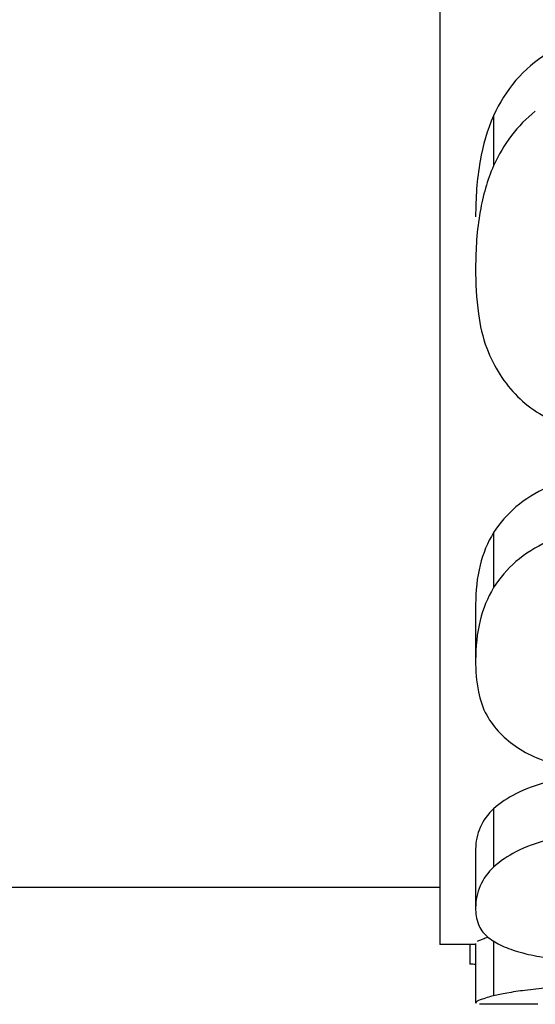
# Paper-space layout 'Sheet' of a CAD drawing. Header units: inches. Extents: x 0.2 to 10.8, y 0.2 to 8.3.
# Tile 76 of 256: x 3.8609 to 3.8713, y 1.9168 to 1.9365. Entities that reach past the tile are written whole.
import ezdxf

# ---------------------------------------------------------------- set-up
doc = ezdxf.new("R2010")
doc.units = ezdxf.units.IN
doc.header["$MEASUREMENT"] = 0
doc.layers.get('0').update_dxf_attribs({"lineweight": 5})

psp = doc.layouts.new('Sheet')

# ---------------------------------------------------------------- linework, layer by layer
at = {"color": 0, "linetype": 'ByBlock', "lineweight": -3}
for p, q in [((3.869363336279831, 2.120269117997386), (3.869363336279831, 1.917974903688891)), ((3.870439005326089, 1.934589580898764), (3.870439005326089, 1.933586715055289)), ((3.870439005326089, 1.926230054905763), (3.870439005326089, 1.925128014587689)), ((3.870078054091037, 1.924792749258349), (3.870078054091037, 1.923673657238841)), ((3.870439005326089, 1.920691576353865), (3.870439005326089, 1.919523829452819)), ((3.870078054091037, 1.919886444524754), (3.870078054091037, 1.918709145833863)), ((3.840224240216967, 1.919122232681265), (3.869363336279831, 1.919122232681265)), ((3.870078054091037, 1.917972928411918), (3.869363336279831, 1.917972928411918)), ((3.869963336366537, 1.917972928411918), (3.869963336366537, 1.917579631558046)), ((3.870078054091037, 1.91799383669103), (3.870078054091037, 1.916794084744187)), ((3.870439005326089, 1.918041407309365), (3.870439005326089, 1.916944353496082)), ((3.871327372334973, 1.916772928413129), (3.870155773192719, 1.916772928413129))]:
    psp.add_line(p, q, dxfattribs=at)
psp.add_arc((3.866447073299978, 1.873847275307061), 0.04387348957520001, 85.24836201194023, 85.40307029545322, dxfattribs=at)
for points, knots in [([(3.87150970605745, 1.935836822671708), (3.871278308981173, 1.935690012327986), (3.870850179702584, 1.935323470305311), (3.870554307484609, 1.934844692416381), (3.870439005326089, 1.934589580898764)], [0, 0, 0, 0, 0.4946587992, 1, 1, 1, 1]), ([(3.870439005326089, 1.934589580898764), (3.870309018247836, 1.934301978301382), (3.870123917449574, 1.933628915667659), (3.870078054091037, 1.932937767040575), (3.870078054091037, 1.932563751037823)], [0, 0, 0, 0, 0.4576566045, 1, 1, 1, 1]), ([(3.871274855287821, 1.934680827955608), (3.871096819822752, 1.934539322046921), (3.870769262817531, 1.934205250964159), (3.870534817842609, 1.933801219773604), (3.870439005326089, 1.933586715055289)], [0, 0, 0, 0, 0.491879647, 1, 1, 1, 1]), ([(3.870439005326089, 1.933586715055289), (3.870308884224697, 1.933295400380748), (3.870123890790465, 1.932614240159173), (3.870078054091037, 1.931915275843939), (3.870078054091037, 1.931536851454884)], [0, 0, 0, 0, 0.4574396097, 1, 1, 1, 1]), ([(3.870078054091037, 1.931536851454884), (3.870078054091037, 1.931230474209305), (3.87010181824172, 1.93068686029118), (3.870216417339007, 1.93015024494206), (3.870300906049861, 1.929929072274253)], [0, 0, 0, 0, 0.5640872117, 1, 1, 1, 1]), ([(3.870300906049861, 1.929929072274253), (3.870371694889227, 1.929743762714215), (3.870543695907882, 1.929396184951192), (3.870786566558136, 1.929093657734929), (3.870917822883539, 1.928961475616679)], [0, 0, 0, 0, 0.5157153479, 1, 1, 1, 1]), ([(3.870917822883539, 1.928961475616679), (3.871049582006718, 1.928828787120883), (3.87136159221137, 1.928591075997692), (3.871719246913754, 1.928434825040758), (3.871908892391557, 1.928370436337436)], [0, 0, 0, 0, 0.482848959, 1, 1, 1, 1]), ([(3.87150970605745, 1.927136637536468), (3.871287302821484, 1.927033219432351), (3.87087809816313, 1.926784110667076), (3.870559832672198, 1.926422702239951), (3.870439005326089, 1.926230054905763)], [0, 0, 0, 0, 0.5189020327, 1, 1, 1, 1]), ([(3.870439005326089, 1.926230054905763), (3.870314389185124, 1.926031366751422), (3.870126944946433, 1.925558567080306), (3.870078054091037, 1.925057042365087), (3.870078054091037, 1.924792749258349)], [0, 0, 0, 0, 0.4701708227, 1, 1, 1, 1]), ([(3.87150970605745, 1.926045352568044), (3.871287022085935, 1.925940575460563), (3.870877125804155, 1.925687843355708), (3.870559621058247, 1.925322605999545), (3.870439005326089, 1.925128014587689)], [0, 0, 0, 0, 0.5180630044, 1, 1, 1, 1]), ([(3.870439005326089, 1.925128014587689), (3.870314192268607, 1.924926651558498), (3.870126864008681, 1.924447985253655), (3.870078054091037, 1.923941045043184), (3.870078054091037, 1.923673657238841)], [0, 0, 0, 0, 0.4697797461, 1, 1, 1, 1]), ([(3.870078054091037, 1.923673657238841), (3.870078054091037, 1.92346122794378), (3.870101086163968, 1.92308118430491), (3.870219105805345, 1.922713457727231), (3.870300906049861, 1.922568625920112)], [0, 0, 0, 0, 0.5608473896, 1, 1, 1, 1]), ([(3.870300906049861, 1.922568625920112), (3.870374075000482, 1.92243907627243), (3.870556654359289, 1.922195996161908), (3.870791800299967, 1.922005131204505), (3.870917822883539, 1.921921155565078)], [0, 0, 0, 0, 0.4955799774, 1, 1, 1, 1]), ([(3.870917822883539, 1.921921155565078), (3.87105597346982, 1.921829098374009), (3.871378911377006, 1.9216708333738), (3.871723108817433, 1.921574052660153), (3.871908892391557, 1.921532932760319)], [0, 0, 0, 0, 0.4659445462, 1, 1, 1, 1]), ([(3.87150970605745, 1.921229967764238), (3.871296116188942, 1.921169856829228), (3.87091539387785, 1.921034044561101), (3.870571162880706, 1.920814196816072), (3.870439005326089, 1.920691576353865)], [0, 0, 0, 0, 0.5517268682, 1, 1, 1, 1]), ([(3.870439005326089, 1.920691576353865), (3.870326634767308, 1.92058731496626), (3.870139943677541, 1.920339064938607), (3.870078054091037, 1.920033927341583), (3.870078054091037, 1.919886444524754)], [0, 0, 0, 0, 0.5096524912, 1, 1, 1, 1]), ([(3.87150970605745, 1.920068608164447), (3.87129598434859, 1.920007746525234), (3.87091478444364, 1.919870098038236), (3.870570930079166, 1.91964768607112), (3.870439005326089, 1.919523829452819)], [0, 0, 0, 0, 0.5511738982, 1, 1, 1, 1]), ([(3.870439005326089, 1.919523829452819), (3.870326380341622, 1.919418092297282), (3.87013962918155, 1.919166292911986), (3.870078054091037, 1.918858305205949), (3.870078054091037, 1.918709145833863)], [0, 0, 0, 0, 0.5087648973, 1, 1, 1, 1]), ([(3.870078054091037, 1.918709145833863), (3.870078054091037, 1.918596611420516), (3.870102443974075, 1.918382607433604), (3.870228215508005, 1.91820363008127), (3.870300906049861, 1.918140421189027)], [0, 0, 0, 0, 0.5387942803, 1, 1, 1, 1]), ([(3.870223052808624, 1.918080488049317), (3.870200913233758, 1.918072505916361), (3.870162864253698, 1.918057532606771), (3.870126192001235, 1.918039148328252), (3.870111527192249, 1.918029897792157)], [0, 0, 0, 0, 0.575794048, 1, 1, 1, 1]), ([(3.870321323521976, 1.918111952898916), (3.870303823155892, 1.918106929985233), (3.870270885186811, 1.918096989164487), (3.870238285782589, 1.918085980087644), (3.870223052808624, 1.918080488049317)], [0, 0, 0, 0, 0.5292758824, 1, 1, 1, 1]), ([(3.870300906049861, 1.918140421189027), (3.870380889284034, 1.918070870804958), (3.870580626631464, 1.917948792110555), (3.870798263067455, 1.917869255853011), (3.870917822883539, 1.917832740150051)], [0, 0, 0, 0, 0.4588353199, 1, 1, 1, 1]), ([(3.870917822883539, 1.917832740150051), (3.871062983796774, 1.917788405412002), (3.871392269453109, 1.917717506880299), (3.871725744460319, 1.917676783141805), (3.871908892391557, 1.917659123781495)], [0, 0, 0, 0, 0.4520262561, 1, 1, 1, 1]), ([(3.870702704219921, 1.916997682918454), (3.870655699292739, 1.916989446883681), (3.870567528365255, 1.916972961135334), (3.870479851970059, 1.91695398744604), (3.870439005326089, 1.916944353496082)], [0, 0, 0, 0, 0.5320757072, 1, 1, 1, 1]), ([(3.87150970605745, 1.917100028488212), (3.871361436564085, 1.917086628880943), (3.871091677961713, 1.917058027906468), (3.870823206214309, 1.917018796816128), (3.870702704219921, 1.916997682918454)], [0, 0, 0, 0, 0.5489212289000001, 1, 1, 1, 1]), ([(3.870439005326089, 1.916944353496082), (3.87034716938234, 1.916922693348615), (3.870247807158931, 1.91688387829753), (3.870078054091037, 1.916831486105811), (3.870078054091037, 1.916794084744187)], [0, 0, 0, 0, 0.7161339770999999, 1, 1, 1, 1])]:
    psp.add_open_spline(points, degree=3, knots=knots, dxfattribs=at)

doc.saveas('drawing.dxf')
